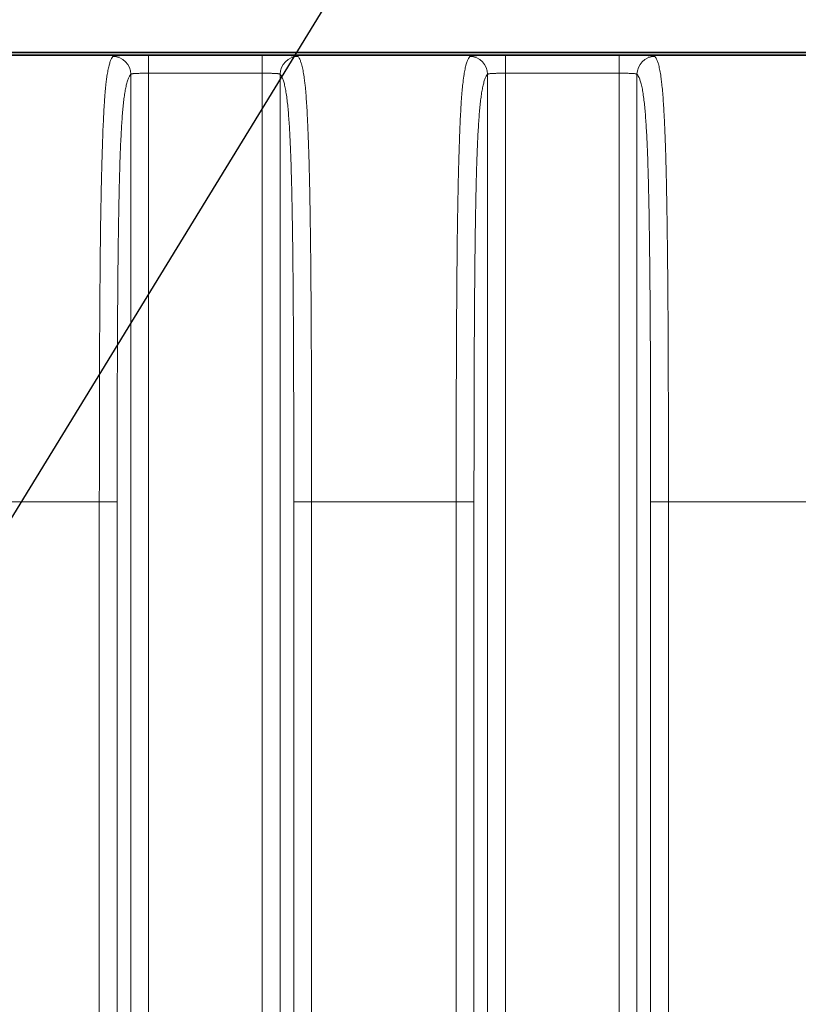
# Model space of a CAD drawing. Header units: millimetres. Extents: x 5 to 415, y 5 to 292.
# Tile 55 of 112: x 311 to 320, y 158 to 169. Entities that reach past the tile are written whole.
import ezdxf

# ---------------------------------------------------------------- set-up
doc = ezdxf.new("R2010")
doc.units = ezdxf.units.MM
for name, color, linetype, lineweight in [('Sichtbar (ISO)', 7, 'Continuous', 35), ('Sichtbar schmal (ISO)', 7, 'Continuous', 18), ('Symbol (ISO)', 7, 'Continuous', 25)]:
    doc.layers.add(name, color=color, linetype=linetype, lineweight=lineweight)
doc.styles.add('Notiztext (ISO)', font='isocpeur.ttf')
doc.dimstyles.new('Standard - Methode 1b (ISO)$7', dxfattribs={"dimtxt": 3.5, "dimasz": 2.5, "dimexe": 2, "dimexo": 0, "dimgap": 0.762, "dimtad": 1, "dimtoh": 1, "dimdsep": 46, "dimtxsty": 'Notiztext (ISO)', "dimcen": 0.09, "dimdle": 10, "dimclrd": 256, "dimclre": 256, "dimclrt": 256, "dimazin": 2, "dimtfac": 1, "dimtmove": 0, "dimatfit": 3, "dimfxl": 1, "dimtolj": 1, "dimlwd": -1, "dimlwe": -1, "dimarcsym": 0})

msp = doc.modelspace()

# ---------------------------------------------------------------- linework, layer by layer
at = {"layer": 'Sichtbar (ISO)'}
for p, q in [((356.41889355, 168.6548107), (302.41856291, 168.6548107)), ((356.41889454, 168.68484937), (302.41859564, 168.68484937))]:
    msp.add_line(p, q, dxfattribs=at)
at = {"layer": 'Sichtbar schmal (ISO)'}
for p, q in [((313.65600638, 168.65347247), (312.38148355, 168.65347247)), ((312.38148355, 168.45347688), (312.38148355, 168.65345584)), ((313.65600638, 168.65345584), (313.65600638, 168.4534769)), ((317.65600638, 168.65347247), (316.38148355, 168.65347247)), ((316.38148355, 168.45347688), (316.38148355, 168.65345584)), ((317.65600638, 168.65345584), (317.65600638, 168.4534769)), ((312.18175764, 143.90378976), (312.18175764, 168.44120817)), ((312.38148355, 168.45347688), (313.65600638, 168.4534769)), ((312.38148355, 168.45347688), (312.38148355, 143.89152105)), ((313.65600638, 143.89152107), (313.65600638, 168.4534769)), ((313.85573229, 168.44120819), (313.85573229, 143.90378978)), ((316.18175764, 143.90378976), (316.18175764, 168.44120817)), ((316.38148355, 168.45347688), (317.65600638, 168.4534769)), ((316.38148355, 168.45347688), (316.38148355, 143.89152105)), ((317.65600638, 143.89152107), (317.65600638, 168.4534769)), ((317.85573229, 168.44120819), (317.85573229, 143.90378978)), ((311.82895205, 163.64949987), (310.2085439, 163.64949987)), ((311.82895205, 163.64949987), (312.02867796, 163.64949987)), ((311.82895205, 148.69549808), (311.82895205, 163.64949987)), ((312.02867796, 163.64949987), (312.02867796, 148.69549808)), ((314.00881197, 148.69549808), (314.00881197, 163.64949987)), ((314.00881197, 163.64949987), (314.20853788, 163.64949987)), ((314.20853788, 163.64949987), (314.20853788, 148.69549808)), ((315.82895205, 163.64949987), (314.20853788, 163.64949987)), ((315.82895205, 163.64949987), (316.02867796, 163.64949987)), ((315.82895205, 148.69549808), (315.82895205, 163.64949987)), ((316.02867796, 163.64949987), (316.02867796, 148.69549808)), ((318.00881197, 148.69549808), (318.00881197, 163.64949987)), ((318.00881197, 163.64949987), (318.20853788, 163.64949987)), ((318.20853788, 163.64949987), (318.20853788, 148.69549808)), ((319.82895205, 163.64949987), (318.20853788, 163.64949987))]:
    msp.add_line(p, q, dxfattribs=at)
for centre, major_axis, ratio, start_param, end_param in [((311.98203173, 168.44120816), (0.14084188, -0.14199847), 0.997286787, 0.7908457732, 2.3589252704), ((314.05545819, 168.44120816), (-0.14084191, -0.14199844), 0.9972867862, 3.9242602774, 5.4923396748), ((315.98203173, 168.44120816), (0.14084188, -0.14199847), 0.997286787, 0.7908457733, 2.3589252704), ((318.05545819, 168.44120816), (-0.14084191, -0.14199844), 0.9972867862, 3.9242602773, 5.4923396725)]:
    msp.add_ellipse(centre, major_axis=major_axis, ratio=ratio, start_param=start_param, end_param=end_param, dxfattribs=at)
for points, knots in [([(311.98203173, 168.64093851), (311.97655696, 168.63522388), (311.97132414, 168.62778273), (311.96637427, 168.61884743), (311.96107053, 168.60927332), (311.95609181, 168.59797653), (311.95148809, 168.58545748), (311.9469423, 168.57309597), (311.94276233, 168.55954427), (311.93899533, 168.54551367), (311.93851392, 168.54372061), (311.9380393, 168.54192006), (311.93757114, 168.54011258), (311.93298102, 168.52239067), (311.92901383, 168.50407887), (311.92538086, 168.48504989), (311.92159655, 168.46522812), (311.91817412, 168.44465392), (311.91479501, 168.42183272), (311.91409111, 168.41707882), (311.91338911, 168.41222232), (311.91268629, 168.40724089), (311.91028473, 168.39021928), (311.90787827, 168.37180019), (311.90546135, 168.35145141), (311.90273743, 168.32851801), (311.89999965, 168.30314621), (311.89725238, 168.27426262), (311.89486176, 168.24912875), (311.8924637, 168.22133254), (311.89007444, 168.18994243), (311.88988909, 168.18750737), (311.88970381, 168.18505053), (311.8895186, 168.18257146), (311.88758566, 168.1566991), (311.8856599, 168.12851009), (311.88373888, 168.09755517), (311.88181493, 168.06655313), (311.87989561, 168.03277379), (311.87798535, 167.99579758), (311.87619139, 167.96107262), (311.87440548, 167.92352405), (311.8726354, 167.88288055), (311.87092988, 167.84371965), (311.86923918, 167.80168188), (311.86757097, 167.75662117), (311.86727334, 167.74858186), (311.86697645, 167.74044648), (311.8666803, 167.73221453), (311.86534237, 167.69502386), (311.86399681, 167.65563666), (311.86267521, 167.61454848), (311.8610153, 167.56294206), (311.85939387, 167.50864927), (311.85785101, 167.45286446), (311.85615829, 167.39166122), (311.85456021, 167.3286701), (311.85308092, 167.26557836), (311.85134693, 167.19162386), (311.84977588, 167.11754159), (311.84837515, 167.04597685), (311.8481666, 167.03532155), (311.84796178, 167.0247221), (311.8477607, 167.01418671), (311.84625571, 166.9353363), (311.84502073, 166.86019636), (311.84397311, 166.789321), (311.84234969, 166.67949173), (311.84117356, 166.57990561), (311.84023585, 166.49165048), (311.83993308, 166.46315475), (311.83965579, 166.43583649), (311.83939878, 166.40972025), (311.83841865, 166.3101238), (311.83770743, 166.2284896), (311.83705043, 166.15001767), (311.83665725, 166.10305685), (311.83628726, 166.05722004), (311.83591783, 166.00929029), (311.83533387, 165.93352755), (311.83473233, 165.85249292), (311.83413485, 165.76232293), (311.83372273, 165.70012732), (311.83331283, 165.63358604), (311.83291818, 165.56142897), (311.83252702, 165.48991071), (311.83215592, 165.41289583), (311.83180122, 165.32603228), (311.83127921, 165.19819844), (311.83078977, 165.04902823), (311.83038741, 164.86469538), (311.83036408, 164.85401073), (311.83034097, 164.84320784), (311.83031807, 164.83228719), (311.82998055, 164.67135536), (311.82969247, 164.48484652), (311.82946021, 164.27425768), (311.82925155, 164.08507486), (311.82908724, 163.87646064), (311.82895205, 163.64949987)], [0, 0, 0, 0, 0.0319539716, 0.0319539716, 0.0319539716, 0.0661924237, 0.0661924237, 0.0661924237, 0.1, 0.1, 0.1, 0.1043204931, 0.1043204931, 0.1043204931, 0.1466818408, 0.1466818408, 0.1466818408, 0.1908080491, 0.1908080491, 0.1908080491, 0.2, 0.2, 0.2, 0.2314090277, 0.2314090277, 0.2314090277, 0.266807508, 0.266807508, 0.266807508, 0.2976104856, 0.2976104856, 0.2976104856, 0.3, 0.3, 0.3, 0.3249377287, 0.3249377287, 0.3249377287, 0.3499134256, 0.3499134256, 0.3499134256, 0.373368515, 0.373368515, 0.373368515, 0.39596801, 0.39596801, 0.39596801, 0.4, 0.4, 0.4, 0.4182158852, 0.4182158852, 0.4182158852, 0.4410948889, 0.4410948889, 0.4410948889, 0.4661961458, 0.4661961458, 0.4661961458, 0.4956191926, 0.4956191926, 0.4956191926, 0.5, 0.5, 0.5, 0.5327874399, 0.5327874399, 0.5327874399, 0.5835952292, 0.5835952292, 0.5835952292, 0.6, 0.6, 0.6, 0.66256096, 0.66256096, 0.66256096, 0.7, 0.7, 0.7, 0.7591800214, 0.7591800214, 0.7591800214, 0.8, 0.8, 0.8, 0.8404585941, 0.8404585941, 0.8404585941, 0.9, 0.9, 0.9, 0.9034512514, 0.9034512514, 0.9034512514, 0.9543105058, 0.9543105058, 0.9543105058, 1, 1, 1, 1]), ([(314.05545819, 168.64093851), (314.05853873, 168.63781272), (314.06159043, 168.63410964), (314.06462863, 168.62974081), (314.06845879, 168.62423317), (314.07226748, 168.61767111), (314.07608498, 168.60977449), (314.08037088, 168.60090897), (314.08466792, 168.59036945), (314.08901681, 168.57750746), (314.09110665, 168.57132669), (314.09320846, 168.56460664), (314.09532619, 168.55723898), (314.09774127, 168.54883686), (314.10017812, 168.53958461), (314.1026125, 168.52943693), (314.10699136, 168.51118377), (314.11136175, 168.48998006), (314.1155774, 168.46594921), (314.11940698, 168.4441191), (314.12310826, 168.41995086), (314.12657277, 168.39419135), (314.12908199, 168.37553464), (314.1314671, 168.35606001), (314.13368992, 168.33632681), (314.13447934, 168.32931864), (314.13524722, 168.32227676), (314.1359956, 168.31519943), (314.13893217, 168.28742856), (314.14156867, 168.25916623), (314.14402177, 168.22995439), (314.14648771, 168.20058976), (314.14876911, 168.17026885), (314.15097139, 168.13791415), (314.15306704, 168.10712606), (314.15509173, 168.07449104), (314.15711689, 168.03857677), (314.15751645, 168.03149097), (314.15791595, 168.02427565), (314.15831582, 168.01691802), (314.159767, 167.99021622), (314.16123572, 167.96171893), (314.16270615, 167.93132678), (314.16445008, 167.8952819), (314.16619643, 167.85656816), (314.16791929, 167.81513454), (314.16957452, 167.77532736), (314.1712079, 167.7330083), (314.17279933, 167.68823344), (314.17437441, 167.64391873), (314.17590825, 167.59719801), (314.17738605, 167.5481962), (314.1780659, 167.52565334), (314.1787339, 167.50262896), (314.17938905, 167.47913622), (314.18017943, 167.45079499), (314.18095316, 167.42170604), (314.18170723, 167.39197462), (314.1831436, 167.33534159), (314.18450792, 167.27637065), (314.18579081, 167.21581086), (314.1871717, 167.15062417), (314.18845827, 167.08360058), (314.1896523, 167.01567017), (314.19097391, 166.94048144), (314.19218229, 166.8641857), (314.19329127, 166.78797832), (314.19364283, 166.76381983), (314.19398449, 166.73967057), (314.19431677, 166.71556593), (314.19517887, 166.6530255), (314.19596869, 166.59083664), (314.19669174, 166.52978717), (314.19789184, 166.4284577), (314.19890778, 166.3302702), (314.19976782, 166.238652), (314.20059486, 166.15054932), (314.20127841, 166.06852019), (314.20183946, 165.99550577), (314.20206304, 165.96640907), (314.20226473, 165.93875919), (314.20245026, 165.91220602), (314.20338848, 165.77793105), (314.20394564, 165.67171875), (314.20454072, 165.5479082), (314.20461535, 165.53238004), (314.20469013, 165.51657489), (314.2047655, 165.50040251), (314.20523731, 165.39915987), (314.20575723, 165.28352747), (314.20626708, 165.14292206), (314.20661645, 165.04657238), (314.20696009, 164.93849772), (314.20726419, 164.8153088), (314.20735984, 164.77656281), (314.20745264, 164.73631963), (314.20754154, 164.69461638), (314.20785565, 164.54726654), (314.20811915, 164.38168845), (314.20829425, 164.19951235), (314.20845709, 164.03009309), (314.20854388, 163.84631983), (314.20853788, 163.64949987)], [0, 0, 0, 0, 0.0255067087, 0.0255067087, 0.0255067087, 0.0576621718, 0.0576621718, 0.0576621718, 0.0937630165, 0.0937630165, 0.0937630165, 0.1111111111, 0.1111111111, 0.1111111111, 0.1308949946, 0.1308949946, 0.1308949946, 0.1664813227, 0.1664813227, 0.1664813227, 0.1988086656, 0.1988086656, 0.1988086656, 0.2222222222, 0.2222222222, 0.2222222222, 0.2305374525, 0.2305374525, 0.2305374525, 0.2631657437, 0.2631657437, 0.2631657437, 0.2959646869, 0.2959646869, 0.2959646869, 0.3271755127, 0.3271755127, 0.3271755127, 0.3333333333, 0.3333333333, 0.3333333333, 0.355680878, 0.355680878, 0.355680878, 0.3821849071, 0.3821849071, 0.3821849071, 0.4076485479, 0.4076485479, 0.4076485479, 0.4328505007, 0.4328505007, 0.4328505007, 0.4444444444, 0.4444444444, 0.4444444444, 0.4584311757, 0.4584311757, 0.4584311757, 0.4850733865, 0.4850733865, 0.4850733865, 0.5137511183, 0.5137511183, 0.5137511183, 0.5454930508, 0.5454930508, 0.5454930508, 0.5555555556, 0.5555555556, 0.5555555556, 0.5816631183, 0.5816631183, 0.5816631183, 0.6249962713, 0.6249962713, 0.6249962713, 0.6666666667, 0.6666666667, 0.6666666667, 0.6832725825, 0.6832725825, 0.6832725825, 0.7672459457, 0.7672459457, 0.7672459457, 0.7777777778, 0.7777777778, 0.7777777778, 0.8437093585, 0.8437093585, 0.8437093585, 0.8888888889, 0.8888888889, 0.8888888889, 0.9030989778, 0.9030989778, 0.9030989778, 0.9533074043, 0.9533074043, 0.9533074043, 1, 1, 1, 1]), ([(315.98203173, 168.64093851), (315.97655696, 168.63522388), (315.97132414, 168.62778273), (315.96637427, 168.61884743), (315.96107053, 168.60927332), (315.95609181, 168.59797653), (315.95148809, 168.58545748), (315.9469423, 168.57309597), (315.94276233, 168.55954427), (315.93899533, 168.54551367), (315.93851392, 168.54372061), (315.9380393, 168.54192006), (315.93757114, 168.54011258), (315.93298102, 168.52239067), (315.92901383, 168.50407887), (315.92538086, 168.48504989), (315.92159655, 168.46522812), (315.91817412, 168.44465392), (315.91479501, 168.42183272), (315.91409111, 168.41707882), (315.91338911, 168.41222232), (315.91268629, 168.40724089), (315.91028473, 168.39021928), (315.90787827, 168.37180019), (315.90546135, 168.35145141), (315.90273743, 168.32851801), (315.89999965, 168.30314621), (315.89725238, 168.27426262), (315.89486176, 168.24912875), (315.8924637, 168.22133254), (315.89007444, 168.18994243), (315.88988909, 168.18750737), (315.88970381, 168.18505053), (315.8895186, 168.18257146), (315.88758566, 168.1566991), (315.8856599, 168.12851009), (315.88373888, 168.09755517), (315.88181493, 168.06655313), (315.87989561, 168.03277379), (315.87798535, 167.99579758), (315.87619139, 167.96107262), (315.87440548, 167.92352405), (315.8726354, 167.88288055), (315.87092988, 167.84371965), (315.86923918, 167.80168188), (315.86757097, 167.75662117), (315.86727334, 167.74858186), (315.86697645, 167.74044648), (315.8666803, 167.73221453), (315.86534237, 167.69502386), (315.86399681, 167.65563666), (315.86267521, 167.61454848), (315.8610153, 167.56294206), (315.85939387, 167.50864927), (315.85785101, 167.45286446), (315.85615829, 167.39166122), (315.85456021, 167.3286701), (315.85308092, 167.26557836), (315.85134693, 167.19162386), (315.84977588, 167.11754159), (315.84837515, 167.04597685), (315.8481666, 167.03532155), (315.84796178, 167.0247221), (315.8477607, 167.01418671), (315.84625571, 166.9353363), (315.84502073, 166.86019636), (315.84397311, 166.789321), (315.84234969, 166.67949173), (315.84117356, 166.57990561), (315.84023585, 166.49165048), (315.83993308, 166.46315475), (315.83965579, 166.43583649), (315.83939878, 166.40972025), (315.83841865, 166.3101238), (315.83770743, 166.2284896), (315.83705043, 166.15001767), (315.83665725, 166.10305685), (315.83628726, 166.05722004), (315.83591783, 166.00929029), (315.83533387, 165.93352755), (315.83473233, 165.85249292), (315.83413485, 165.76232293), (315.83372273, 165.70012732), (315.83331283, 165.63358604), (315.83291818, 165.56142897), (315.83252702, 165.48991071), (315.83215592, 165.41289583), (315.83180122, 165.32603228), (315.83127921, 165.19819844), (315.83078977, 165.04902823), (315.83038741, 164.86469538), (315.83036408, 164.85401073), (315.83034097, 164.84320784), (315.83031807, 164.83228719), (315.82998055, 164.67135536), (315.82969247, 164.48484652), (315.82946021, 164.27425768), (315.82925155, 164.08507486), (315.82908724, 163.87646064), (315.82895205, 163.64949987)], [0, 0, 0, 0, 0.0319539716, 0.0319539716, 0.0319539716, 0.0661924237, 0.0661924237, 0.0661924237, 0.1, 0.1, 0.1, 0.1043204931, 0.1043204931, 0.1043204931, 0.1466818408, 0.1466818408, 0.1466818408, 0.1908080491, 0.1908080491, 0.1908080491, 0.2, 0.2, 0.2, 0.2314090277, 0.2314090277, 0.2314090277, 0.266807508, 0.266807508, 0.266807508, 0.2976104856, 0.2976104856, 0.2976104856, 0.3, 0.3, 0.3, 0.3249377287, 0.3249377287, 0.3249377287, 0.3499134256, 0.3499134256, 0.3499134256, 0.373368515, 0.373368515, 0.373368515, 0.39596801, 0.39596801, 0.39596801, 0.4, 0.4, 0.4, 0.4182158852, 0.4182158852, 0.4182158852, 0.4410948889, 0.4410948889, 0.4410948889, 0.4661961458, 0.4661961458, 0.4661961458, 0.4956191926, 0.4956191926, 0.4956191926, 0.5, 0.5, 0.5, 0.5327874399, 0.5327874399, 0.5327874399, 0.5835952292, 0.5835952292, 0.5835952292, 0.6, 0.6, 0.6, 0.66256096, 0.66256096, 0.66256096, 0.7, 0.7, 0.7, 0.7591800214, 0.7591800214, 0.7591800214, 0.8, 0.8, 0.8, 0.8404585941, 0.8404585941, 0.8404585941, 0.9, 0.9, 0.9, 0.9034512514, 0.9034512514, 0.9034512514, 0.9543105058, 0.9543105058, 0.9543105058, 1, 1, 1, 1]), ([(318.05545819, 168.64093851), (318.05853873, 168.63781272), (318.06159043, 168.63410964), (318.06462863, 168.62974081), (318.06845879, 168.62423317), (318.07226748, 168.61767111), (318.07608498, 168.60977449), (318.08037088, 168.60090897), (318.08466792, 168.59036945), (318.08901681, 168.57750746), (318.09110665, 168.57132669), (318.09320846, 168.56460664), (318.09532619, 168.55723898), (318.09774127, 168.54883686), (318.10017812, 168.53958461), (318.1026125, 168.52943693), (318.10699136, 168.51118377), (318.11136175, 168.48998006), (318.1155774, 168.46594921), (318.11940698, 168.4441191), (318.12310826, 168.41995086), (318.12657277, 168.39419135), (318.12908199, 168.37553464), (318.1314671, 168.35606001), (318.13368992, 168.33632681), (318.13447934, 168.32931864), (318.13524722, 168.32227676), (318.1359956, 168.31519943), (318.13893217, 168.28742856), (318.14156867, 168.25916623), (318.14402177, 168.22995439), (318.14648771, 168.20058976), (318.14876911, 168.17026885), (318.15097139, 168.13791415), (318.15306704, 168.10712606), (318.15509173, 168.07449104), (318.15711689, 168.03857677), (318.15751645, 168.03149097), (318.15791595, 168.02427565), (318.15831582, 168.01691802), (318.159767, 167.99021622), (318.16123572, 167.96171893), (318.16270615, 167.93132678), (318.16445008, 167.8952819), (318.16619643, 167.85656816), (318.16791929, 167.81513454), (318.16957452, 167.77532736), (318.1712079, 167.7330083), (318.17279933, 167.68823344), (318.17437441, 167.64391873), (318.17590825, 167.59719801), (318.17738605, 167.5481962), (318.1780659, 167.52565334), (318.1787339, 167.50262896), (318.17938905, 167.47913622), (318.18017943, 167.45079499), (318.18095316, 167.42170604), (318.18170723, 167.39197462), (318.1831436, 167.33534159), (318.18450792, 167.27637065), (318.18579081, 167.21581086), (318.1871717, 167.15062417), (318.18845827, 167.08360058), (318.1896523, 167.01567017), (318.19097391, 166.94048144), (318.19218229, 166.8641857), (318.19329127, 166.78797832), (318.19364283, 166.76381983), (318.19398449, 166.73967057), (318.19431677, 166.71556593), (318.19517887, 166.6530255), (318.19596869, 166.59083664), (318.19669174, 166.52978717), (318.19789184, 166.4284577), (318.19890778, 166.3302702), (318.19976782, 166.238652), (318.20059486, 166.15054932), (318.20127841, 166.06852019), (318.20183946, 165.99550577), (318.20206304, 165.96640907), (318.20226473, 165.93875919), (318.20245026, 165.91220602), (318.20338848, 165.77793105), (318.20394564, 165.67171875), (318.20454072, 165.5479082), (318.20461535, 165.53238004), (318.20469013, 165.51657489), (318.2047655, 165.50040251), (318.20523731, 165.39915987), (318.20575723, 165.28352747), (318.20626708, 165.14292206), (318.20661645, 165.04657238), (318.20696009, 164.93849772), (318.20726419, 164.8153088), (318.20735984, 164.77656281), (318.20745264, 164.73631963), (318.20754154, 164.69461638), (318.20785565, 164.54726654), (318.20811915, 164.38168845), (318.20829425, 164.19951235), (318.20845709, 164.03009309), (318.20854388, 163.84631983), (318.20853788, 163.64949987)], [0, 0, 0, 0, 0.0255067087, 0.0255067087, 0.0255067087, 0.0576621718, 0.0576621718, 0.0576621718, 0.0937630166, 0.0937630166, 0.0937630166, 0.1111111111, 0.1111111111, 0.1111111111, 0.1308949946, 0.1308949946, 0.1308949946, 0.1664813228, 0.1664813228, 0.1664813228, 0.1988086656, 0.1988086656, 0.1988086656, 0.2222222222, 0.2222222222, 0.2222222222, 0.2305374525, 0.2305374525, 0.2305374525, 0.2631657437, 0.2631657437, 0.2631657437, 0.2959646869, 0.2959646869, 0.2959646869, 0.3271755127, 0.3271755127, 0.3271755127, 0.3333333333, 0.3333333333, 0.3333333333, 0.355680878, 0.355680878, 0.355680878, 0.3821849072, 0.3821849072, 0.3821849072, 0.407648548, 0.407648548, 0.407648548, 0.4328505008, 0.4328505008, 0.4328505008, 0.4444444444, 0.4444444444, 0.4444444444, 0.4584311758, 0.4584311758, 0.4584311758, 0.4850733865, 0.4850733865, 0.4850733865, 0.5137511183, 0.5137511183, 0.5137511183, 0.5454930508, 0.5454930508, 0.5454930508, 0.5555555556, 0.5555555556, 0.5555555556, 0.5816631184, 0.5816631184, 0.5816631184, 0.6249962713, 0.6249962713, 0.6249962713, 0.6666666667, 0.6666666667, 0.6666666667, 0.6832725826, 0.6832725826, 0.6832725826, 0.7672459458, 0.7672459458, 0.7672459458, 0.7777777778, 0.7777777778, 0.7777777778, 0.8437093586, 0.8437093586, 0.8437093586, 0.8888888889, 0.8888888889, 0.8888888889, 0.9030989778, 0.9030989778, 0.9030989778, 0.9533074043, 0.9533074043, 0.9533074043, 1, 1, 1, 1]), ([(312.02867796, 163.64949987), (312.02867795, 163.85638616), (312.02877731, 164.06321962), (312.02901292, 164.26990769), (312.02922311, 164.45430236), (312.02954175, 164.63858131), (312.0300086, 164.82261701), (312.03042131, 164.98530813), (312.03094985, 165.14780916), (312.03163564, 165.30994123), (312.03224151, 165.45317675), (312.03297012, 165.5961243), (312.03386377, 165.73854641), (312.03465872, 165.86523842), (312.03558427, 165.99151464), (312.03668347, 166.11706294), (312.03765523, 166.22805454), (312.03876271, 166.33847724), (312.04004744, 166.44794438), (312.04117446, 166.54397385), (312.04243789, 166.63926797), (312.04387472, 166.7333843), (312.04512855, 166.81551304), (312.04651441, 166.89674492), (312.04806219, 166.97661799), (312.04941206, 167.04627743), (312.05088509, 167.11490334), (312.05250279, 167.18205779), (312.05392164, 167.24095736), (312.05545178, 167.29872498), (312.0571067, 167.35498311), (312.05859175, 167.40546633), (312.06017729, 167.45473404), (312.06187042, 167.50247731), (312.06343649, 167.54663751), (312.06509461, 167.58949349), (312.06684696, 167.63080248), (312.06851033, 167.67001375), (312.0702586, 167.70783116), (312.07208996, 167.7440789), (312.07386781, 167.7792675), (312.07572396, 167.81297682), (312.07765336, 167.84509896), (312.07957367, 167.87706986), (312.08156654, 167.90746849), (312.08362427, 167.93625367), (312.0857262, 167.96565727), (312.0878958, 167.99337734), (312.09012312, 168.01943985), (312.09245658, 168.04674442), (312.09485339, 168.07222967), (312.09730165, 168.09599249), (312.09993251, 168.12152768), (312.10262279, 168.14507393), (312.10535888, 168.16680702), (312.1083646, 168.19068169), (312.11142561, 168.21236826), (312.11452697, 168.2321321), (312.11799007, 168.25420119), (312.12150348, 168.27387286), (312.12505152, 168.29151056), (312.12904752, 168.31137508), (312.13308743, 168.32865961), (312.13715579, 168.34382394), (312.14171542, 168.36081943), (312.14631079, 168.37515175), (312.1509279, 168.3873496), (312.15586822, 168.40040134), (312.16083345, 168.4110093), (312.16581337, 168.41967572), (312.17111409, 168.42890042), (312.17643146, 168.43592538), (312.18175764, 168.44120817)], [0, 0, 0, 0, 0.0938343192, 0.0938343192, 0.0938343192, 0.1775476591, 0.1775476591, 0.1775476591, 0.2515518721, 0.2515518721, 0.2515518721, 0.3169308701, 0.3169308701, 0.3169308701, 0.3750889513, 0.3750889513, 0.3750889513, 0.4265038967, 0.4265038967, 0.4265038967, 0.4716073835, 0.4716073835, 0.4716073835, 0.5109660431, 0.5109660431, 0.5109660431, 0.5452917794, 0.5452917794, 0.5452917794, 0.5753980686, 0.5753980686, 0.5753980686, 0.6024139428, 0.6024139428, 0.6024139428, 0.6274023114, 0.6274023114, 0.6274023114, 0.6511217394, 0.6511217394, 0.6511217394, 0.6741481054, 0.6741481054, 0.6741481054, 0.6970660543, 0.6970660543, 0.6970660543, 0.720476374, 0.720476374, 0.720476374, 0.7450023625, 0.7450023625, 0.7450023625, 0.771357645, 0.771357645, 0.771357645, 0.8003099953, 0.8003099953, 0.8003099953, 0.8326393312, 0.8326393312, 0.8326393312, 0.8690503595, 0.8690503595, 0.8690503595, 0.9098581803, 0.9098581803, 0.9098581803, 0.9535226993, 0.9535226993, 0.9535226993, 1, 1, 1, 1]), ([(312.18175764, 168.44120817), (312.18219842, 168.44208233), (312.18411547, 168.44370501), (312.18993709, 168.44578357), (312.19831147, 168.44751173), (312.20900004, 168.44893963), (312.22192555, 168.45011284), (312.23695054, 168.45106079), (312.25385255, 168.45180932), (312.27242133, 168.45238637), (312.29243673, 168.45281822), (312.31366502, 168.45312798), (312.33579502, 168.45333416), (312.3585057, 168.45345154), (312.37383041, 168.45347688), (312.38148355, 168.45347688)], [0, 0, 0, 0, 0.0838013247, 0.1650438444, 0.2427208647, 0.3191274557, 0.3954427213, 0.4713977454, 0.547106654, 0.6226076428, 0.6980833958, 0.7736686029, 0.8493777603, 0.9247262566, 1, 1, 1, 1]), ([(313.65600638, 168.4534769), (313.66427768, 168.4534769), (313.68059734, 168.45344776), (313.70427545, 168.45331611), (313.72670445, 168.4530933), (313.74785861, 168.45276717), (313.76773291, 168.45231584), (313.78610662, 168.45171559), (313.80274971, 168.45094122), (313.81747087, 168.44996517), (313.83007645, 168.44876098), (313.84039246, 168.44730479), (313.84825721, 168.44557903), (313.85357466, 168.44356272), (313.85531918, 168.44202751), (313.85573229, 168.44120819)], [0, 0, 0, 0, 0.0813521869, 0.1603753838, 0.2364454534, 0.312131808, 0.3879044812, 0.4635051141, 0.5391746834, 0.6150496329, 0.6911999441, 0.7676237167, 0.8444425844, 0.9214545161, 1, 1, 1, 1]), ([(313.85573229, 168.44120818), (313.85879532, 168.43817015), (313.86185529, 168.4345534), (313.86491092, 168.43027677), (313.86874537, 168.42491009), (313.872573, 168.41850426), (313.87639036, 168.41086556), (313.88072901, 168.40218373), (313.88505439, 168.39190934), (313.88935877, 168.3796867), (313.8939282, 168.36671142), (313.89847396, 168.35154057), (313.90298128, 168.33363591), (313.90733585, 168.31633805), (313.91165455, 168.29648854), (313.91591601, 168.27349565), (313.91960043, 168.25361624), (313.92324206, 168.23138712), (313.92682084, 168.20638367), (313.92997808, 168.18432544), (313.9330864, 168.16010798), (313.93612781, 168.1334515), (313.93885579, 168.10954218), (313.94152993, 168.08367065), (313.94413522, 168.05567866), (313.94654422, 168.02979566), (313.94889434, 168.00209969), (313.95117344, 167.97252749), (313.95333386, 167.94449517), (313.95543046, 167.91477692), (313.95745411, 167.88338728), (313.95941654, 167.85294716), (313.96131037, 167.82093523), (313.96312952, 167.78743034), (313.9649355, 167.75416824), (313.9666679, 167.71943474), (313.96832374, 167.68336215), (313.97001016, 167.64662349), (313.97161719, 167.60849582), (313.97314497, 167.56915765), (313.9747409, 167.52806475), (313.97625037, 167.48565095), (313.97767685, 167.44213602), (313.97920247, 167.39559698), (313.98063317, 167.34779844), (313.98197612, 167.29899686), (313.98344337, 167.24567844), (313.98480588, 167.19116273), (313.98607503, 167.13573729), (313.98748419, 167.07419688), (313.98877824, 167.01153495), (313.98997317, 166.94806018), (313.99131108, 166.87699055), (313.99252472, 166.80490195), (313.99363468, 166.73210743), (313.99488021, 166.65042251), (313.99599518, 166.56784872), (313.99700409, 166.48468391), (313.9981345, 166.39150431), (313.99913179, 166.29758279), (314.00002319, 166.20318567), (314.00101925, 166.09770657), (314.00188311, 165.99163365), (314.00264351, 165.88519257), (314.00349078, 165.76659005), (314.00420959, 165.64753045), (314.00482897, 165.52819673), (314.00551734, 165.39557095), (314.00608291, 165.26260658), (314.00655416, 165.12944656), (314.00707607, 164.98197463), (314.0074823, 164.83426273), (314.00780013, 164.68641882), (314.00815144, 164.52300075), (314.00839473, 164.3594214), (314.00855572, 164.19575873), (314.00873474, 164.01375525), (314.00881197, 163.83164873), (314.00881197, 163.64949987)], [0, 0, 0, 0, 0.0267285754, 0.0267285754, 0.0267285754, 0.0602698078, 0.0602698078, 0.0602698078, 0.0983914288, 0.0983914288, 0.0983914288, 0.1388604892, 0.1388604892, 0.1388604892, 0.1779580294, 0.1779580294, 0.1779580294, 0.2117613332, 0.2117613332, 0.2117613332, 0.241582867, 0.241582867, 0.241582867, 0.2683310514, 0.2683310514, 0.2683310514, 0.2930639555, 0.2930639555, 0.2930639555, 0.3165089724, 0.3165089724, 0.3165089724, 0.3392447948, 0.3392447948, 0.3392447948, 0.3618158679, 0.3618158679, 0.3618158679, 0.3848037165, 0.3848037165, 0.3848037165, 0.4088169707, 0.4088169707, 0.4088169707, 0.4344990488, 0.4344990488, 0.4344990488, 0.4625581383, 0.4625581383, 0.4625581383, 0.4937129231, 0.4937129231, 0.4937129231, 0.528595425, 0.528595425, 0.528595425, 0.567738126, 0.567738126, 0.567738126, 0.6115944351, 0.6115944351, 0.6115944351, 0.660599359, 0.660599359, 0.660599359, 0.7152033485, 0.7152033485, 0.7152033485, 0.7758894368, 0.7758894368, 0.7758894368, 0.8430980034, 0.8430980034, 0.8430980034, 0.9173864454, 0.9173864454, 0.9173864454, 1, 1, 1, 1]), ([(316.02867796, 163.64949987), (316.02867795, 163.85638616), (316.02877731, 164.06321962), (316.02901292, 164.26990769), (316.02922311, 164.45430236), (316.02954175, 164.63858131), (316.0300086, 164.82261701), (316.03042131, 164.98530813), (316.03094985, 165.14780916), (316.03163564, 165.30994123), (316.03224151, 165.45317675), (316.03297012, 165.5961243), (316.03386377, 165.73854641), (316.03465872, 165.86523842), (316.03558427, 165.99151464), (316.03668347, 166.11706294), (316.03765523, 166.22805454), (316.03876271, 166.33847724), (316.04004744, 166.44794438), (316.04117446, 166.54397385), (316.04243789, 166.63926797), (316.04387472, 166.7333843), (316.04512855, 166.81551304), (316.04651441, 166.89674492), (316.04806219, 166.97661799), (316.04941206, 167.04627743), (316.05088509, 167.11490334), (316.05250279, 167.18205779), (316.05392164, 167.24095736), (316.05545178, 167.29872498), (316.0571067, 167.35498311), (316.05859175, 167.40546633), (316.06017729, 167.45473404), (316.06187042, 167.50247731), (316.06343649, 167.54663751), (316.06509461, 167.58949349), (316.06684696, 167.63080248), (316.06851033, 167.67001375), (316.0702586, 167.70783116), (316.07208996, 167.7440789), (316.07386781, 167.7792675), (316.07572396, 167.81297682), (316.07765336, 167.84509896), (316.07957367, 167.87706986), (316.08156654, 167.90746849), (316.08362427, 167.93625367), (316.0857262, 167.96565727), (316.0878958, 167.99337734), (316.09012312, 168.01943985), (316.09245658, 168.04674442), (316.09485339, 168.07222967), (316.09730165, 168.09599249), (316.09993251, 168.12152768), (316.10262279, 168.14507393), (316.10535888, 168.16680702), (316.1083646, 168.19068169), (316.11142561, 168.21236826), (316.11452697, 168.2321321), (316.11799007, 168.25420119), (316.12150348, 168.27387286), (316.12505152, 168.29151056), (316.12904752, 168.31137508), (316.13308743, 168.32865961), (316.13715579, 168.34382394), (316.14171542, 168.36081943), (316.14631079, 168.37515175), (316.1509279, 168.3873496), (316.15586822, 168.40040134), (316.16083345, 168.4110093), (316.16581337, 168.41967572), (316.17111409, 168.42890042), (316.17643146, 168.43592538), (316.18175764, 168.44120817)], [0, 0, 0, 0, 0.0938343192, 0.0938343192, 0.0938343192, 0.1775476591, 0.1775476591, 0.1775476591, 0.2515518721, 0.2515518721, 0.2515518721, 0.3169308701, 0.3169308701, 0.3169308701, 0.3750889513, 0.3750889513, 0.3750889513, 0.4265038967, 0.4265038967, 0.4265038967, 0.4716073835, 0.4716073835, 0.4716073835, 0.5109660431, 0.5109660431, 0.5109660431, 0.5452917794, 0.5452917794, 0.5452917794, 0.5753980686, 0.5753980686, 0.5753980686, 0.6024139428, 0.6024139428, 0.6024139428, 0.6274023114, 0.6274023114, 0.6274023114, 0.6511217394, 0.6511217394, 0.6511217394, 0.6741481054, 0.6741481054, 0.6741481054, 0.6970660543, 0.6970660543, 0.6970660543, 0.720476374, 0.720476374, 0.720476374, 0.7450023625, 0.7450023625, 0.7450023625, 0.771357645, 0.771357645, 0.771357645, 0.8003099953, 0.8003099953, 0.8003099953, 0.8326393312, 0.8326393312, 0.8326393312, 0.8690503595, 0.8690503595, 0.8690503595, 0.9098581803, 0.9098581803, 0.9098581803, 0.9535226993, 0.9535226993, 0.9535226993, 1, 1, 1, 1]), ([(316.18175764, 168.44120817), (316.18219842, 168.44208233), (316.18411547, 168.44370501), (316.18993709, 168.44578357), (316.19831147, 168.44751173), (316.20900004, 168.44893963), (316.22192555, 168.45011284), (316.23695054, 168.45106079), (316.25385255, 168.45180932), (316.27242133, 168.45238637), (316.29243673, 168.45281822), (316.31366502, 168.45312798), (316.33579502, 168.45333416), (316.3585057, 168.45345154), (316.37383041, 168.45347688), (316.38148355, 168.45347688)], [0, 0, 0, 0, 0.0838013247, 0.1650438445, 0.2427208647, 0.3191274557, 0.3954427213, 0.4713977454, 0.547106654, 0.6226076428, 0.6980833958, 0.7736686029, 0.8493777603, 0.9247262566, 1, 1, 1, 1]), ([(317.65600638, 168.4534769), (317.66427768, 168.4534769), (317.68059734, 168.45344776), (317.70427545, 168.45331611), (317.72670445, 168.4530933), (317.74785861, 168.45276717), (317.76773291, 168.45231584), (317.78610662, 168.45171559), (317.80274971, 168.45094122), (317.81747087, 168.44996517), (317.83007645, 168.44876098), (317.84039246, 168.44730479), (317.84825721, 168.44557903), (317.85357467, 168.44356272), (317.85531918, 168.44202751), (317.85573229, 168.4412082)], [0, 0, 0, 0, 0.0813521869, 0.1603753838, 0.2364454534, 0.312131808, 0.3879044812, 0.4635051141, 0.5391746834, 0.6150496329, 0.6911999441, 0.7676237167, 0.8444425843, 0.9214545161, 1, 1, 1, 1]), ([(317.85573229, 168.44120818), (317.85879532, 168.43817015), (317.86185529, 168.4345534), (317.86491092, 168.43027677), (317.86874537, 168.42491009), (317.872573, 168.41850426), (317.87639036, 168.41086556), (317.88072901, 168.40218373), (317.88505439, 168.39190934), (317.88935877, 168.3796867), (317.8939282, 168.36671142), (317.89847396, 168.35154057), (317.90298128, 168.33363591), (317.90733585, 168.31633805), (317.91165455, 168.29648854), (317.91591601, 168.27349565), (317.91960043, 168.25361624), (317.92324206, 168.23138712), (317.92682084, 168.20638367), (317.92997808, 168.18432544), (317.9330864, 168.16010799), (317.93612781, 168.1334515), (317.93885579, 168.10954218), (317.94152993, 168.08367065), (317.94413522, 168.05567866), (317.94654422, 168.02979566), (317.94889434, 168.00209969), (317.95117344, 167.97252749), (317.95333386, 167.94449517), (317.95543046, 167.91477692), (317.95745411, 167.88338728), (317.95941654, 167.85294716), (317.96131037, 167.82093523), (317.96312952, 167.78743034), (317.9649355, 167.75416824), (317.9666679, 167.71943474), (317.96832374, 167.68336215), (317.97001016, 167.64662349), (317.97161719, 167.60849582), (317.97314497, 167.56915765), (317.9747409, 167.52806475), (317.97625037, 167.48565095), (317.97767685, 167.44213602), (317.97920247, 167.39559698), (317.98063317, 167.34779844), (317.98197612, 167.29899686), (317.98344337, 167.24567844), (317.98480588, 167.19116273), (317.98607503, 167.13573729), (317.98748419, 167.07419688), (317.98877824, 167.01153495), (317.98997317, 166.94806018), (317.99131108, 166.87699055), (317.99252472, 166.80490195), (317.99363468, 166.73210743), (317.99488021, 166.65042251), (317.99599518, 166.56784872), (317.99700409, 166.48468391), (317.9981345, 166.39150431), (317.99913179, 166.29758279), (318.00002319, 166.20318567), (318.00101925, 166.09770657), (318.00188311, 165.99163365), (318.00264351, 165.88519257), (318.00349078, 165.76659005), (318.00420959, 165.64753045), (318.00482897, 165.52819673), (318.00551734, 165.39557095), (318.00608291, 165.26260658), (318.00655416, 165.12944656), (318.00707607, 164.98197463), (318.0074823, 164.83426273), (318.00780013, 164.68641882), (318.00815144, 164.52300075), (318.00839473, 164.3594214), (318.00855572, 164.19575873), (318.00873474, 164.01375525), (318.00881197, 163.83164873), (318.00881197, 163.64949987)], [0, 0, 0, 0, 0.0267285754, 0.0267285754, 0.0267285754, 0.0602698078, 0.0602698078, 0.0602698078, 0.0983914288, 0.0983914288, 0.0983914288, 0.1388604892, 0.1388604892, 0.1388604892, 0.1779580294, 0.1779580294, 0.1779580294, 0.2117613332, 0.2117613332, 0.2117613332, 0.241582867, 0.241582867, 0.241582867, 0.2683310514, 0.2683310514, 0.2683310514, 0.2930639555, 0.2930639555, 0.2930639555, 0.3165089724, 0.3165089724, 0.3165089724, 0.3392447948, 0.3392447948, 0.3392447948, 0.3618158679, 0.3618158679, 0.3618158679, 0.3848037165, 0.3848037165, 0.3848037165, 0.4088169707, 0.4088169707, 0.4088169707, 0.4344990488, 0.4344990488, 0.4344990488, 0.4625581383, 0.4625581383, 0.4625581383, 0.4937129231, 0.4937129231, 0.4937129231, 0.528595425, 0.528595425, 0.528595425, 0.567738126, 0.567738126, 0.567738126, 0.6115944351, 0.6115944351, 0.6115944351, 0.660599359, 0.660599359, 0.660599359, 0.7152033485, 0.7152033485, 0.7152033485, 0.7758894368, 0.7758894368, 0.7758894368, 0.8430980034, 0.8430980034, 0.8430980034, 0.9173864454, 0.9173864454, 0.9173864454, 1, 1, 1, 1])]:
    msp.add_open_spline(points, degree=3, knots=knots, dxfattribs=at)
for points in [[(311.98203173, 168.64093851), (311.98459512, 168.64359412), (312.00916307, 168.64795844), (312.09774173, 168.65161384), (312.23159238, 168.65320535), (312.33191516, 168.65347177), (312.38148355, 168.65347247)], [(313.65600638, 168.65347247), (313.70675652, 168.65347187), (313.80792988, 168.653177), (313.93538223, 168.65168302), (314.02701947, 168.64810644), (314.05282969, 168.64368788), (314.05545819, 168.64093851)], [(315.98203173, 168.64093851), (315.98459512, 168.64359412), (316.00916307, 168.64795844), (316.09774173, 168.65161384), (316.23159238, 168.65320535), (316.33191516, 168.65347177), (316.38148355, 168.65347247)], [(317.65600638, 168.65347247), (317.70675652, 168.65347187), (317.80792988, 168.653177), (317.93538223, 168.65168302), (318.02701947, 168.64810644), (318.05282969, 168.64368788), (318.05545819, 168.64093851)]]:
    msp.add_open_spline(points, degree=3, dxfattribs=at)

# ---------------------------------------------------------------- leaders
at = {"layer": 'Symbol (ISO)', "annotation_type": 0, "has_hookline": 1, "hookline_direction": 0, "text_width": 20.64677992}
msp.add_leader([(307.44652101, 157.91951856), (321.02361618, 180.08790247), (323.52361618, 180.08790247)], dimstyle='Standard - Methode 1b (ISO)$7', override={"dimtad": 0}, dxfattribs=at)

doc.saveas('drawing.dxf')
